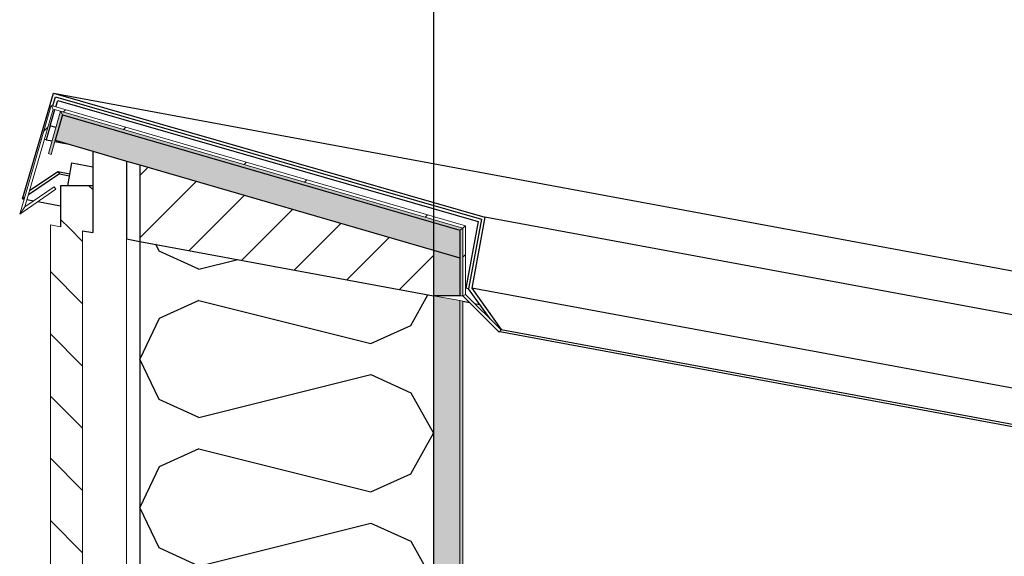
# Model space of a CAD drawing. Header units: millimetres. Extents: x -74465 to -41950, y 1470 to 14690.
# Tile 17 of 132: x -67858 to -67187, y 12107 to 12473. Entities that reach past the tile are written whole.
import ezdxf
from ezdxf.enums import TextEntityAlignment as Align

# ---------------------------------------------------------------- set-up
doc = ezdxf.new("R2010")
doc.units = ezdxf.units.MM
doc.header["$LTSCALE"] = 0.5
doc.header["$MEASUREMENT"] = 0
for name, pattern in [('Akselinje', [1500, 1000, -200, 100, -200]), ('PLINE', [0]), ('Wipeout_Contour', [2000, 0, -2000])]:
    doc.linetypes.add(name, pattern=pattern)
doc.layers.add('235- Utvendig kledning og overflate(Nye konstruksjoner)', color=7, linetype='Continuous', lineweight=0)
doc.layers.add('236- Innvendig kledning og overflate(Nye konstruksjoner)', color=7, linetype='Continuous', lineweight=0)
for name, color, linetype in [('262- Taktekking(Nye konstruksjoner)', 7, 'Continuous'), ('265- Gesimser_ takrenner og nedløp (Skravur)(Nye konstruksjoner)', 7, 'Continuous'), ('265- Gesimser_ takrenner og nedløp(Nye konstruksjoner)', 7, 'Continuous'), ('82-- Modullinjer', 7, 'Continuous')]:
    doc.layers.add(name, color=color, linetype=linetype)
doc.styles.add('GENERATED_STYLE_1', font='arial.ttf')
pattern_1 = [(0, (0, 0), (0, 43.30127), [0, -25]), (0, (12.5, 21.65), (0, 43.30127), [0, -25])]
pattern_2 = [(45, (0, 0), (-79.54951, 79.54951), []), (45, (-26.52, 26.52), (-79.54951, 79.54951), [])]

# ---------------------------------------------------------------- blocks, each defined once
blk = doc.blocks.new('*X7')
at = {"layer": '265- Gesimser_ takrenner og nedløp (Skravur)(Nye konstruksjoner)', "linetype": 'PLINE'}
for p, q in [((-67763.5, 12315.35), (-67765.7, 12320)), ((-67736.4, 12303.02), (-67763.5, 12315.35)), ((-67736.4, 12303.02), (-67709.88, 12309.65)), ((-67591.99, 12264.77), (-67580.34, 12285.65)), ((-67736.4, 12281.77), (-67763.5, 12269.44)), ((-67736.4, 12281.77), (-67619.08, 12252.44)), ((-67763.5, 12269.44), (-67776.57, 12241.81)), ((-67619.08, 12252.44), (-67591.99, 12264.77)), ((-67763.5, 12214.18), (-67776.57, 12241.81)), ((-67736.4, 12201.85), (-67619.08, 12231.18)), ((-67619.08, 12231.18), (-67591.99, 12218.85)), ((-67591.99, 12218.85), (-67576.57, 12191.22)), ((-67736.4, 12201.85), (-67763.5, 12214.18)), ((-67591.99, 12163.59), (-67576.57, 12191.22)), ((-67736.4, 12180.59), (-67763.5, 12168.27)), ((-67736.4, 12180.59), (-67619.08, 12151.26)), ((-67763.5, 12168.27), (-67776.57, 12140.64)), ((-67619.08, 12151.26), (-67591.99, 12163.59)), ((-67763.5, 12113.01), (-67776.57, 12140.64)), ((-67736.4, 12100.68), (-67619.08, 12130.01)), ((-67619.08, 12130.01), (-67591.99, 12117.68)), ((-67591.99, 12117.68), (-67576.57, 12090.05)), ((-67736.4, 12100.68), (-67763.5, 12113.01)), ((-67591.99, 12062.42), (-67576.57, 12090.05)), ((-67736.4, 12079.42), (-67763.5, 12067.09)), ((-67736.4, 12079.42), (-67619.08, 12050.09)), ((-67763.5, 12067.09), (-67776.57, 12039.46)), ((-67619.08, 12050.09), (-67591.99, 12062.42)), ((-67763.5, 12011.84), (-67776.57, 12039.46)), ((-67736.4, 11999.51), (-67619.08, 12028.84)), ((-67619.08, 12028.84), (-67591.99, 12016.51)), ((-67736.4, 11999.51), (-67763.5, 12011.84)), ((-67591.99, 12016.51), (-67576.57, 11988.88)), ((-67591.99, 11961.25), (-67576.57, 11988.88)), ((-67736.4, 11978.25), (-67763.5, 11965.92)), ((-67736.4, 11978.25), (-67619.08, 11948.92)), ((-67763.5, 11965.92), (-67776.57, 11938.29)), ((-67619.08, 11948.92), (-67591.99, 11961.25)), ((-67763.5, 11910.66), (-67776.57, 11938.29)), ((-67736.4, 11898.33), (-67619.08, 11927.66)), ((-67619.08, 11927.66), (-67591.99, 11915.34)), ((-67736.4, 11898.33), (-67763.5, 11910.66)), ((-67591.99, 11915.34), (-67576.57, 11887.71)), ((-67591.99, 11860.08), (-67576.57, 11887.71)), ((-67736.4, 11877.08), (-67763.5, 11864.75)), ((-67736.4, 11877.08), (-67619.08, 11847.75)), ((-67763.5, 11864.75), (-67776.57, 11837.12)), ((-67619.08, 11847.75), (-67591.99, 11860.08)), ((-67763.5, 11809.49), (-67776.57, 11837.12)), ((-67736.4, 11797.16), (-67619.08, 11826.49)), ((-67619.08, 11826.49), (-67591.99, 11814.16)), ((-67736.4, 11797.16), (-67763.5, 11809.49)), ((-67591.99, 11814.16), (-67576.57, 11786.53)), ((-67591.99, 11758.91), (-67576.57, 11786.53)), ((-67736.4, 11775.91), (-67763.5, 11763.58)), ((-67736.4, 11775.91), (-67619.08, 11746.58)), ((-67763.5, 11763.58), (-67776.57, 11735.95)), ((-67619.08, 11746.58), (-67591.99, 11758.91)), ((-67769.02, 11720), (-67776.57, 11735.95)), ((-67640.37, 11720), (-67619.08, 11725.32)), ((-67619.08, 11725.32), (-67607.39, 11720))]:
    blk.add_line(p, q, dxfattribs=at)
blk = doc.blocks.new('Standard grid marker[5]', base_point=(-67576.57, 14189.94))
at = {"layer": '82-- Modullinjer', "linetype": 'Akselinje'}
blk.add_line((-67576.57, 13989.94), (-67576.57, 2170.02), dxfattribs=at)
at = {"layer": '82-- Modullinjer', "style": 'GENERATED_STYLE_1'}
for tag, p in [('AC_MarkerText_1_0', (-67576.57, 14527.44)), ('AC_MarkerText_1_1', (-67576.57, 1807.52))]:
    blk.add_attdef(tag, text='', height=175, rotation=360, dxfattribs=at).set_placement(p, align=Align.TOP_CENTER)

msp = doc.modelspace()

# ---------------------------------------------------------------- hatches: boundary and pattern name
at = {"layer": '262- Taktekking(Nye konstruksjoner)', "linetype": 'Continuous'}
for points in [[(-67576.57, 12284.95), (-67558.57, 12284.95), (-67558.57, 12310.8), (-67576.57, 12316.03)], [(-67576.57, 12284.95), (-67576.57, 11720), (-67558.57, 11720), (-67558.57, 12281.61)]]:
    msp.add_hatch(color=256, dxfattribs=at).paths.add_polyline_path(points)
at = {"layer": '265- Gesimser_ takrenner og nedløp (Skravur)(Nye konstruksjoner)', "linetype": 'Continuous'}
h = msp.add_hatch(dxfattribs=at)
h.set_pattern_fill('Skrålinjer_4', color=256, style=0, pattern_type=2)
h.set_pattern_definition(pattern_2)
h.paths.add_polyline_path([(-67858.45, 12340.65), (-67854.97, 12345.47), (-67835.58, 12412.16), (-67836.94, 12414.64)])
for points in [[(-67830.53, 12410.7), (-67838.91, 12381.89), (-67836.99, 12381.33), (-67834.2, 12390.93), (-67829.17, 12408.22)], [(-67558.57, 12329.55), (-67558.57, 12310.8), (-67558.57, 12284.95), (-67556.57, 12284.95), (-67556.57, 12331.05)], [(-67558.57, 11720), (-67556.57, 11720), (-67556.57, 12281.24), (-67558.57, 12281.61)]]:
    msp.add_hatch(color=256, dxfattribs=at).paths.add_polyline_path(points)
h = msp.add_hatch(dxfattribs=at)
h.set_pattern_fill('Skrålinjer_1', color=256, style=0, pattern_type=2)
h.set_pattern_definition([(45, (0, 0), (-21.213203, 21.213203), [])])
h.paths.add_polyline_path([(-67776.57, 12374.18), (-67776.57, 12322.02), (-67576.57, 12284.95), (-67576.57, 12316.03)])
h = msp.add_hatch(dxfattribs=at)
h.set_pattern_fill('Skrålinjer_4', color=256, style=0, pattern_type=2)
h.set_pattern_definition(pattern_2)
h.paths.add_polyline_path([(-67858.45, 12340.65), (-67833.73, 12357.64), (-67834.86, 12359.29), (-67854.97, 12345.47)])
h = msp.add_hatch(dxfattribs=at)
h.set_pattern_fill('Skrålinjer_4', color=256, style=0, pattern_type=2)
h.set_pattern_definition(pattern_2)
h.paths.add_polyline_path([(-67556.57, 12331.05), (-67556.57, 12284.95), (-67554.57, 12285.78), (-67554.57, 12332.55)])
h = msp.add_hatch(dxfattribs=at)
h.set_pattern_fill('Prikker_tett', color=256, style=0, pattern_type=2)
h.set_pattern_definition(pattern_1)
h.paths.add_polyline_path([(-67785.57, 12323.68), (-67785.57, 11720), (-67776.57, 11720), (-67776.57, 12322.02)])
h = msp.add_hatch(dxfattribs=at)
h.set_pattern_fill('Skrålinjer_4', color=256, style=0, pattern_type=2)
h.set_pattern_definition(pattern_2)
h.paths.add_polyline_path([(-67554.57, 12285.78), (-67556.57, 12284.95), (-67531.82, 12260.2), (-67530.41, 12261.61)])

# ---------------------------------------------------------------- linework, layer by layer
at = {"layer": '235- Utvendig kledning og overflate(Nye konstruksjoner)', "linetype": 'PLINE'}
for p, q in [((-67836.94, 12414.64), (-67858.45, 12340.65)), ((-67836.94, 12414.64), (-67835.58, 12412.16)), ((-67835.58, 12412.16), (-67854.97, 12345.47)), ((-67830.53, 12410.7), (-67838.91, 12381.89)), ((-67835.58, 12412.16), (-67830.53, 12410.7)), ((-67830.53, 12410.7), (-67829.17, 12408.22)), ((-67834.2, 12390.93), (-67836.99, 12381.33)), ((-67838.91, 12381.89), (-67836.99, 12381.33)), ((-67834.86, 12359.29), (-67854.97, 12345.47)), ((-67834.86, 12359.29), (-67833.73, 12357.64)), ((-67833.73, 12357.64), (-67858.45, 12340.65)), ((-67854.97, 12345.47), (-67858.45, 12340.65)), ((-67837.57, 12333.32), (-67837.57, 11720)), ((-67837.57, 12333.32), (-67830.57, 12332.02)), ((-67554.57, 12332.55), (-67554.57, 12285.78)), ((-67556.57, 12331.05), (-67556.57, 12284.95)), ((-67554.57, 12285.78), (-67556.57, 12284.95)), ((-67554.57, 12285.78), (-67530.41, 12261.61)), ((-67556.57, 12284.95), (-67558.57, 12284.95)), ((-67556.57, 12284.95), (-67531.82, 12260.2)), ((-67530.41, 12261.61), (-67531.82, 12260.2))]:
    msp.add_line(p, q, dxfattribs=at)
at = {"layer": '235- Utvendig kledning og overflate(Nye konstruksjoner)', "linetype": 'PLINE', "flags": 128}
msp.add_lwpolyline([(-67554.57, 12332.55), (-67556.57, 12331.05), (-67558.57, 12329.55)], dxfattribs=at)
at = {"layer": '236- Innvendig kledning og overflate(Nye konstruksjoner)', "linetype": 'PLINE'}
for p, q in [((-67558.57, 12281.61), (-67558.57, 11720)), ((-67556.57, 12281.24), (-67556.57, 11720))]:
    msp.add_line(p, q, dxfattribs=at)
at = {"layer": '236- Innvendig kledning og overflate(Nye konstruksjoner)', "linetype": 'PLINE', "flags": 128}
msp.add_lwpolyline([(-67576.57, 12284.95), (-67558.57, 12281.61), (-67556.57, 12281.24)], dxfattribs=at)
at = {"layer": '265- Gesimser_ takrenner og nedløp(Nye konstruksjoner)', "linetype": 'PLINE'}
for p, q in [((-67856.51, 12351.11), (-67835.38, 12423.09)), ((-67835.81, 12414.31), (-67833.97, 12420.6)), ((-67835.38, 12423.09), (-67541.41, 12338.46)), ((-67833.97, 12420.6), (-67543.76, 12337.05)), ((-67833.84, 12413.74), (-67832.56, 12418.11)), ((-67832.56, 12418.11), (-67546.11, 12335.65)), ((-67837.63, 12400.84), (-67834.4, 12411.82)), ((-67829.17, 12408.22), (-67834.2, 12390.93)), ((-67837.63, 12400.84), (-67840.45, 12391.24)), ((-67833.73, 12399.71), (-67837.63, 12400.84)), ((-67840.45, 12391.24), (-67841.57, 12391.56)), ((-67840.45, 12391.24), (-67836.41, 12390.49)), ((-67834.43, 12390.12), (-67826.1, 12388.58)), ((-67825.75, 12359.95), (-67822.88, 12375.46)), ((-67822.88, 12375.46), (-67808.57, 12372.81)), ((-67776.57, 12374.18), (-67776.57, 12322.02)), ((-67831.22, 12367.99), (-67852.56, 12353.74)), ((-67851.68, 12356.77), (-67832.39, 12369.65)), ((-67832.39, 12369.65), (-67831.22, 12367.99)), ((-67832.39, 12369.65), (-67824.23, 12368.14)), ((-67831.22, 12367.99), (-67824.49, 12366.75)), ((-67830.57, 12359.95), (-67830.57, 12332.02)), ((-67855.14, 12352.02), (-67856.51, 12351.11)), ((-67856.51, 12351.11), (-67855.47, 12350.91)), ((-67853.49, 12350.55), (-67848.83, 12349.68)), ((-67846.05, 12349.17), (-67830.57, 12346.3)), ((-67546.11, 12335.65), (-67554.54, 12290.13)), ((-67543.76, 12337.05), (-67552.52, 12289.76)), ((-67541.41, 12338.46), (-67550.35, 12290.2)), ((-60726.57, 11075.4), (-67541.41, 12338.46)), ((-67776.57, 12322.02), (-67776.57, 11720)), ((-67776.57, 12322.02), (-67576.57, 12284.95)), ((-67576.57, 12316.03), (-67576.57, 12284.95)), ((-67552.52, 12289.76), (-67554.54, 12290.13)), ((-67537.96, 12269.17), (-67552.52, 12289.76)), ((-67550.35, 12290.2), (-67530.35, 12261.92)), ((-60726.57, 11025.48), (-67550.35, 12290.2)), ((-67558.57, 12284.95), (-67576.57, 12284.95)), ((-67556.57, 12281.24), (-67552.02, 12280.4)), ((-67548.55, 12279.75), (-67544.98, 12279.09)), ((-67531.36, 12260.66), (-60726.57, 10999.47)), ((-67530.35, 12261.92), (-67530.57, 12261.77)), ((-67530.35, 12261.92), (-60726.57, 11000.91))]:
    msp.add_line(p, q, dxfattribs=at)
at = {"layer": '265- Gesimser_ takrenner og nedløp(Nye konstruksjoner)', "linetype": 'PLINE', "flags": 128}
for points in [[(-67558.57, 12329.55), (-67558.57, 12310.8), (-67558.57, 12284.95)], [(-67576.57, 12284.95), (-67576.57, 12098.03), (-67576.57, 12095.99), (-67576.57, 12065.48), (-67576.57, 11760.37), (-67576.57, 11734.95), (-67576.57, 11720)]]:
    msp.add_lwpolyline(points, dxfattribs=at)

# ---------------------------------------------------------------- block references
at = {"layer": '265- Gesimser_ takrenner og nedløp(Nye konstruksjoner)'}
msp.add_blockref('*X7', (0, 0), dxfattribs=at)

# ---------------------------------------------------------------- next in the draw order: wipeouts: each hides what was drawn before it
at = {"linetype": 'Wipeout_Contour', "ltscale": 275436.086373}
msp.add_wipeout([(-67815.57, 11720), (-67785.57, 11720), (-67785.57, 12323.68), (-67815.57, 12329.24)], dxfattribs=at).dxf.layer = '265- Gesimser_ takrenner og nedløp (Skravur)(Nye konstruksjoner)'

# ---------------------------------------------------------------- next in the draw order: hatches: boundary and pattern name
at = {"layer": '265- Gesimser_ takrenner og nedløp (Skravur)(Nye konstruksjoner)', "linetype": 'Continuous'}
h = msp.add_hatch(dxfattribs=at)
h.set_pattern_fill('Skrålinjer_4', color=256, style=0, pattern_type=2)
h.set_pattern_definition(pattern_2)
h.paths.add_polyline_path([(-67836.94, 12414.64), (-67835.58, 12412.16), (-67830.53, 12410.7), (-67556.57, 12331.05), (-67554.57, 12332.55)])
h = msp.add_hatch(dxfattribs=at)
h.set_pattern_fill('Prikker_tett', color=256, style=0, pattern_type=2)
h.set_pattern_definition(pattern_1)
h.paths.add_polyline_path([(-67785.57, 12323.68), (-67776.57, 12322.02), (-67776.57, 12374.18), (-67785.57, 12376.8)])
h = msp.add_hatch(dxfattribs=at)
h.set_pattern_fill('Skrålinjer_1', color=256, style=0, pattern_type=2)
h.set_pattern_definition([(315, (0, 0), (21.213203, 21.213203), [])])
h.paths.add_polyline_path([(-67837.57, 12333.32), (-67837.57, 11720), (-67815.57, 11720), (-67815.57, 12329.24)])

# ---------------------------------------------------------------- next in the draw order: linework, layer by layer
at = {"layer": '235- Utvendig kledning og overflate(Nye konstruksjoner)', "linetype": 'PLINE'}
for p, q in [((-67815.57, 12329.24), (-67815.57, 11720)), ((-67785.57, 12323.68), (-67785.57, 11720))]:
    msp.add_line(p, q, dxfattribs=at)
at = {"layer": '265- Gesimser_ takrenner og nedløp(Nye konstruksjoner)', "linetype": 'PLINE'}
msp.add_line((-67835.38, 12423.09), (-60726.57, 11105.55), dxfattribs=at)

# ---------------------------------------------------------------- next in the draw order: wipeouts: each hides what was drawn before it
at = {"linetype": 'Wipeout_Contour', "ltscale": 344578.464597}
msp.add_wipeout([(-67808.57, 12359.95), (-67808.57, 12327.95), (-67785.57, 12323.68), (-67785.57, 12376.8), (-67808.57, 12383.48)], dxfattribs=at).dxf.layer = '265- Gesimser_ takrenner og nedløp (Skravur)(Nye konstruksjoner)'

# ---------------------------------------------------------------- next in the draw order: hatches: boundary and pattern name
at = {"layer": '262- Taktekking(Nye konstruksjoner)', "linetype": 'Continuous'}
msp.add_hatch(color=256, dxfattribs=at).paths.add_polyline_path([(-67834.2, 12390.93), (-67808.57, 12383.48), (-67785.57, 12376.8), (-67776.57, 12374.18), (-67576.57, 12316.03), (-67558.57, 12310.8), (-67558.57, 12329.55), (-67829.17, 12408.22)])
at = {"layer": '265- Gesimser_ takrenner og nedløp (Skravur)(Nye konstruksjoner)', "linetype": 'Continuous'}
msp.add_hatch(color=256, dxfattribs=at).paths.add_polyline_path([(-67556.57, 12331.05), (-67830.53, 12410.7), (-67829.17, 12408.22), (-67558.57, 12329.55)])
h = msp.add_hatch(dxfattribs=at)
h.set_pattern_fill('Skrålinjer_1', color=256, style=0, pattern_type=2)
h.set_pattern_definition([(135, (0, 0), (21.213203, 21.213203), [])])
h.paths.add_polyline_path([(-67808.57, 12327.95), (-67808.57, 12359.95), (-67830.57, 12359.95), (-67830.57, 12332.02)])

# ---------------------------------------------------------------- next in the draw order: linework, layer by layer
at = {"layer": '235- Utvendig kledning og overflate(Nye konstruksjoner)', "linetype": 'PLINE'}
for p, q in [((-67836.94, 12414.64), (-67554.57, 12332.55)), ((-67830.53, 12410.7), (-67556.57, 12331.05))]:
    msp.add_line(p, q, dxfattribs=at)
at = {"layer": '265- Gesimser_ takrenner og nedløp(Nye konstruksjoner)', "linetype": 'PLINE'}
for p, q in [((-67829.17, 12408.22), (-67558.57, 12329.55)), ((-67834.2, 12390.93), (-67808.57, 12383.48)), ((-67808.57, 12383.48), (-67808.57, 12359.95)), ((-67785.57, 12376.8), (-67785.57, 12323.68)), ((-67808.57, 12359.95), (-67830.57, 12359.95)), ((-67808.57, 12359.95), (-67808.57, 12327.95)), ((-67815.57, 12329.24), (-67808.57, 12327.95)), ((-67785.57, 12323.68), (-67776.57, 12322.02))]:
    msp.add_line(p, q, dxfattribs=at)
at = {"layer": '265- Gesimser_ takrenner og nedløp(Nye konstruksjoner)', "linetype": 'PLINE', "flags": 128}
msp.add_lwpolyline([(-67808.57, 12383.48), (-67785.57, 12376.8), (-67776.57, 12374.18), (-67576.57, 12316.03), (-67558.57, 12310.8)], dxfattribs=at)

# ---------------------------------------------------------------- next in the draw order: block references
at = {"layer": '82-- Modullinjer', "linetype": 'PLINE'}
msp.add_blockref('Standard grid marker[5]', (-67576.57, 14189.94), dxfattribs=at)

doc.saveas('drawing.dxf')
